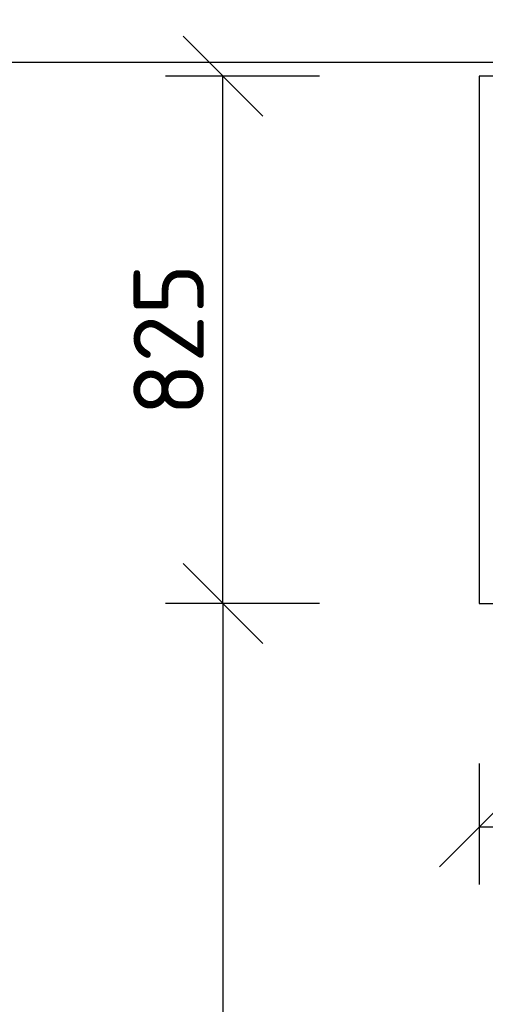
# Model space of a CAD drawing. Header units: millimetres. Extents: x -118752 to 407724, y -73278 to 155058.
# Tile 251 of 256: x 220757 to 221486, y 63206 to 64746. Entities that reach past the tile are written whole.
import ezdxf

# ---------------------------------------------------------------- set-up
doc = ezdxf.new("R2010")
doc.units = ezdxf.units.MM
doc.header["$LTSCALE"] = 10
doc.layers.add('CKKOTY', color=3, linetype='Continuous', lineweight=25)
doc.layers.add('pohledy', color=7, linetype='Continuous', lineweight=25)
doc.styles.get("Standard").update_dxf_attribs({"font": 'isocpeur.ttf'})
doc.dimstyles.new('CADKON', dxfattribs={"dimscale": 50, "dimtxt": 2.2, "dimasz": 2.5, "dimexe": 1.8, "dimexo": 5, "dimgap": 0.6, "dimtad": 1, "dimrnd": 1, "dimtxsty": 'Standard', "dimblk1": 'OBLIQUE', "dimblk2": 'OBLIQUE', "dimsah": 1, "dimcen": 2.5, "dimadec": 1, "dimazin": 2, "dimtfac": 1, "dimtdec": 4, "dimtix": 1, "dimtmove": 2, "dimatfit": 3, "dimldrblk": 'OPEN30', "dimfxl": 5, "dimfxlon": 1, "dimtolj": 1, "dimarcsym": 0})

# ---------------------------------------------------------------- blocks, each defined once
blk = doc.blocks.new('_OBLIQUE')
at = {"color": 0, "linetype": 'ByBlock'}
blk.add_line((-0.5, -0.5), (0.5, 0.5), dxfattribs=at)
blk = doc.blocks.new('*D8211')
at = {"layer": 'CKKOTY', "color": 0, "lineweight": -2}
for p, q in [((219966.6, 64929.9), (219966.6, 64589.9)), ((223846.6, 64929.9), (223846.6, 64589.9)), ((219966.6, 64679.9), (223846.6, 64679.9))]:
    blk.add_line(p, q, dxfattribs=at)
at = {"layer": 'Defpoints', "color": 0}
for p in [(223846.6, 68558.2), (219966.6, 66208.2), (223846.6, 64679.9)]:
    blk.add_point(p, dxfattribs=at)
at = {"layer": 'CKKOTY', "color": 0, "lineweight": -2, "xscale": 125, "yscale": 125, "zscale": 125, "rotation": 180}
blk.add_blockref('_OBLIQUE', (219966.6, 64679.9), dxfattribs=at)
at = {"layer": 'CKKOTY', "color": 0, "lineweight": -2, "xscale": 125, "yscale": 125, "zscale": 125}
blk.add_blockref('_OBLIQUE', (223846.6, 64679.9), dxfattribs=at)
at = {"layer": 'CKKOTY', "color": 0, "insert": (221906.6, 64764.9), "char_height": 110, "attachment_point": 5}
blk.add_mtext('\\A1;3880', dxfattribs=at)
blk = doc.blocks.new('_Open90')
at = {"color": 0, "lineweight": -2}
for p, q in [((-0.5, 0.5), (0, 0)), ((0, 0), (-1, 0)), ((0, 0), (-0.5, -0.5))]:
    blk.add_line(p, q, dxfattribs=at)
blk = doc.blocks.new('*D9268')
at = {"layer": 'CKKOTY', "color": 0, "lineweight": -2}
for p, q in [((221226.6, 63833.2), (220985.5, 63833.2)), ((221075.5, 63833.2), (221075.5, 58872.7)), ((221226.6, 58872.7), (220985.5, 58872.7))]:
    blk.add_line(p, q, dxfattribs=at)
at = {"layer": 'Defpoints', "color": 0}
for p in [(221476.6, 63833.2), (221075.5, 58872.7), (221476.6, 58872.7)]:
    blk.add_point(p, dxfattribs=at)
at = {"layer": 'CKKOTY', "color": 0, "lineweight": -2, "xscale": 125, "yscale": 125, "zscale": 125}
for p, rotation in [((221075.5, 63833.2), 90), ((221075.5, 58872.7), 270)]:
    blk.add_blockref('_OBLIQUE', p, dxfattribs=dict(at, rotation=rotation))
at = {"layer": 'CKKOTY', "color": 0, "insert": (220990.5, 61352.9), "char_height": 110, "attachment_point": 5, "rotation": 90}
blk.add_mtext('\\A1;4960', dxfattribs=at)
blk = doc.blocks.new('_Open30')
at = {"color": 0, "lineweight": -2}
for p, q in [((-1, 0.268), (0, 0)), ((0, 0), (-1, -0.268)), ((0, 0), (-1, 0))]:
    blk.add_line(p, q, dxfattribs=at)
blk = doc.blocks.new('*D9269')
at = {"layer": 'CKKOTY', "color": 0, "lineweight": -2}
for p, q in [((221226.6, 64658.2), (220985.5, 64658.2)), ((221075.5, 63833.2), (221075.5, 64658.2)), ((221226.6, 63833.2), (220985.5, 63833.2))]:
    blk.add_line(p, q, dxfattribs=at)
at = {"layer": 'Defpoints', "color": 0}
for p in [(221075.5, 64658.2), (221476.6, 64658.2), (221476.6, 63833.2)]:
    blk.add_point(p, dxfattribs=at)
at = {"layer": 'CKKOTY', "color": 0, "lineweight": -2, "xscale": 125, "yscale": 125, "zscale": 125}
for p, rotation in [((221075.5, 64658.2), 90), ((221075.5, 63833.2), 270)]:
    blk.add_blockref('_OBLIQUE', p, dxfattribs=dict(at, rotation=rotation))
at = {"layer": 'CKKOTY', "color": 0, "insert": (220990.5, 64245.7), "char_height": 110, "attachment_point": 5, "rotation": 90}
blk.add_mtext('\\A1;825', dxfattribs=at)
blk = doc.blocks.new('*D9270')
at = {"layer": 'CKKOTY', "color": 0, "lineweight": -2}
for p, q in [((221476.6, 63583.2), (221476.6, 63394)), ((222846.6, 63583.2), (222846.6, 63394)), ((221476.6, 63484), (222846.6, 63484))]:
    blk.add_line(p, q, dxfattribs=at)
at = {"layer": 'Defpoints', "color": 0}
for p in [(221476.6, 63833.2), (222846.6, 63833.2), (222846.6, 63484)]:
    blk.add_point(p, dxfattribs=at)
at = {"layer": 'CKKOTY', "color": 0, "lineweight": -2, "xscale": 125, "yscale": 125, "zscale": 125, "rotation": 180}
blk.add_blockref('_OBLIQUE', (221476.6, 63484), dxfattribs=at)
at = {"layer": 'CKKOTY', "color": 0, "lineweight": -2, "xscale": 125, "yscale": 125, "zscale": 125}
blk.add_blockref('_OBLIQUE', (222846.6, 63484), dxfattribs=at)
at = {"layer": 'CKKOTY', "color": 0, "insert": (222161.6, 63569), "char_height": 110, "attachment_point": 5}
blk.add_mtext('\\A1;1370', dxfattribs=at)

msp = doc.modelspace()

# ---------------------------------------------------------------- linework, layer by layer
at = {"layer": 'pohledy'}
msp.add_lwpolyline([(222846.573, 64658.162), (221476.573, 64658.162), (221476.573, 63833.162), (222846.573, 63833.162)], close=True, dxfattribs=at)

# ---------------------------------------------------------------- dimensions: what is measured, and where the dimension line sits
at = {"layer": 'CKKOTY'}
dim = msp.add_linear_dim(base=(223846.573, 64679.855), p1=(219966.573, 66208.162), p2=(223846.573, 68558.162), dimstyle='CADKON', override={"dimscale": 50, "dimexo": 10, "dimtmove": 2, "dimldrblk": 'Open90'}, dxfattribs=at)
dim.commit()
dim.dimension.update_dxf_attribs({"geometry": '*D8211', "text_midpoint": (221906.573, 64764.855)})
dim = msp.add_linear_dim(base=(221075.453, 64658.162), p1=(221476.573, 63833.162), p2=(221476.573, 64658.162), angle=90, dimstyle='CADKON', override={"dimtmove": 2}, dxfattribs=at)
dim.commit()
dim.dimension.update_dxf_attribs({"geometry": '*D9269', "text_midpoint": (220990.453, 64245.662)})
dim = msp.add_linear_dim(base=(221075.453, 58872.662), p1=(221476.573, 63833.162), p2=(221476.573, 58872.662), angle=90, dimstyle='CADKON', dxfattribs=at)
dim.commit()
dim.dimension.update_dxf_attribs({"geometry": '*D9268', "text_midpoint": (220990.453, 61352.912)})
dim = msp.add_linear_dim(base=(222846.573, 63484.039), p1=(221476.573, 63833.162), p2=(222846.573, 63833.162), dimstyle='CADKON', dxfattribs=at)
dim.commit()
dim.dimension.update_dxf_attribs({"geometry": '*D9270', "text_midpoint": (222161.573, 63569.039)})

doc.saveas('drawing.dxf')
